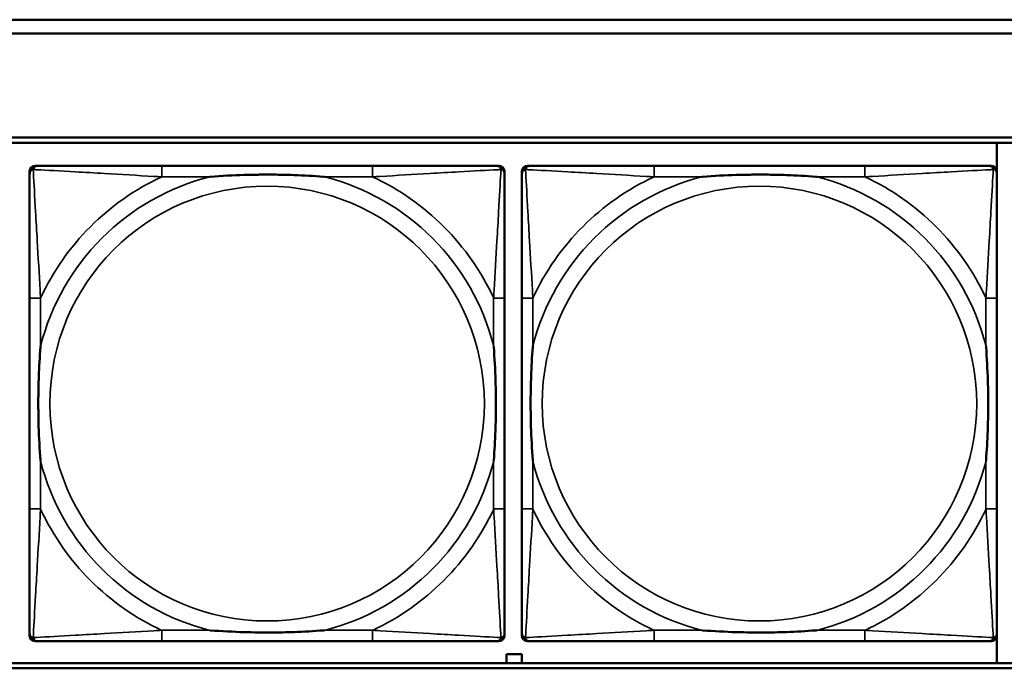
# Model space of a CAD drawing. Header units: inches. Extents: x 0.2 to 58.8, y 1.7 to 68.8.
# Tile 73 of 256: x 26.5 to 28, y 49.4 to 50.4. Entities that reach past the tile are written whole.
import ezdxf

# ---------------------------------------------------------------- set-up
doc = ezdxf.new("R2010")
doc.units = ezdxf.units.IN
doc.header["$MEASUREMENT"] = 0
doc.layers.add('Visible (ANSI)', color=7, linetype='Continuous', lineweight=50)
doc.layers.add('Visible Narrow (ANSI)', color=7, linetype='Continuous', lineweight=35)

msp = doc.modelspace()

# ---------------------------------------------------------------- linework, layer by layer
at = {"layer": 'Visible (ANSI)'}
for p, q in [((22.2594, 50.3563), (30.4315, 50.3563)), ((30.4315, 50.3363), (22.2594, 50.3363)), ((22.2594, 50.1863), (39.3535, 50.1863)), ((22.2594, 50.179), (39.3535, 50.179)), ((27.9543, 50.179), (27.9543, 50.1393)), ((26.5673, 50.1457), (26.5713, 50.1457)), ((27.0539, 50.1457), (26.75, 50.1457)), ((27.2327, 50.1457), (27.2366, 50.1457)), ((27.2773, 50.1457), (27.2813, 50.1457)), ((27.7639, 50.1457), (27.46, 50.1457)), ((27.9427, 50.1457), (27.9466, 50.1457)), ((26.5594, 49.4685), (26.5594, 50.1378)), ((27.2445, 50.1378), (27.2445, 50.1339)), ((27.2694, 49.4685), (27.2694, 50.1378)), ((27.9545, 50.1378), (27.9545, 50.1339)), ((26.5594, 49.9551), (26.5594, 49.6512)), ((27.2445, 49.6512), (27.2445, 49.9551)), ((27.2694, 49.9551), (27.2694, 49.6512)), ((27.9545, 49.6512), (27.9545, 49.9551)), ((27.2366, 49.4606), (26.5673, 49.4606)), ((26.75, 49.4606), (27.0539, 49.4606)), ((27.2445, 49.4724), (27.2445, 49.4685)), ((27.9466, 49.4606), (27.2773, 49.4606)), ((27.46, 49.4606), (27.7639, 49.4606)), ((27.9543, 49.467), (27.9543, 49.429)), ((27.9545, 49.4724), (27.9545, 49.4685)), ((27.2473, 49.429), (27.2473, 49.4418)), ((27.2473, 49.4418), (27.2693, 49.4418)), ((27.2693, 49.4418), (27.2693, 49.429)), ((39.3535, 49.429), (22.2594, 49.429)), ((39.3535, 49.4216), (22.2594, 49.4216))]:
    msp.add_line(p, q, dxfattribs=at)
for centre, radius, start, end in [((26.5713, 50.1339), 0.0118, 90, 180), ((26.5673, 50.1378), 0.00787, 90, 180), ((27.2327, 50.1339), 0.0118, 0, 90), ((27.2366, 50.1378), 0.00787, 0, 90), ((27.2813, 50.1339), 0.0118, 90, 180), ((27.2773, 50.1378), 0.00787, 90, 180), ((27.9427, 50.1339), 0.0118, 0, 90), ((27.9466, 50.1378), 0.00787, 0, 90), ((26.5713, 49.4724), 0.0118, 180, 270), ((26.5673, 49.4685), 0.00787, 180, 270), ((27.2327, 49.4724), 0.0118, 270, 360), ((27.2366, 49.4685), 0.00787, 270, 0), ((27.2813, 49.4724), 0.0118, 180, 270), ((27.2773, 49.4685), 0.00787, 180, 270), ((27.9427, 49.4724), 0.0118, 270, 360), ((27.9466, 49.4685), 0.00787, 270, 0)]:
    msp.add_arc(centre, radius, start, end, dxfattribs=at)
for points, knots in [([(26.75, 50.1457), (26.7464, 50.1457), (26.7428, 50.1457), (26.7392, 50.1457), (26.706, 50.1457), (26.6723, 50.1457), (26.6415, 50.1457), (26.6145, 50.1457), (26.589, 50.1457), (26.5755, 50.1457), (26.5739, 50.1457), (26.5725, 50.1457), (26.5713, 50.1457)], [0, 0, 0, 0, 0.0272471, 0.0272471, 0.0272471, 0.2790553, 0.2790553, 0.2790553, 0.4988354, 0.4988354, 0.4988354, 0.5252205, 0.5252205, 0.5252205, 0.5252205]), ([(27.2327, 50.1457), (27.2178, 50.1457), (27.1762, 50.1457), (27.1355, 50.1457), (27.109, 50.1457), (27.0811, 50.1457), (27.0539, 50.1457)], [-0.5252205, -0.5252205, -0.5252205, -0.5252205, -0.20743, -0.20743, -0.20743, 0, 0, 0, 0]), ([(27.46, 50.1457), (27.4564, 50.1457), (27.4528, 50.1457), (27.4492, 50.1457), (27.416, 50.1457), (27.3823, 50.1457), (27.3515, 50.1457), (27.3245, 50.1457), (27.299, 50.1457), (27.2855, 50.1457), (27.2839, 50.1457), (27.2825, 50.1457), (27.2813, 50.1457)], [0, 0, 0, 0, 0.0272471, 0.0272471, 0.0272471, 0.2790553, 0.2790553, 0.2790553, 0.4988354, 0.4988354, 0.4988354, 0.5252205, 0.5252205, 0.5252205, 0.5252205]), ([(27.9427, 50.1457), (27.9278, 50.1457), (27.8862, 50.1457), (27.8455, 50.1457), (27.819, 50.1457), (27.7911, 50.1457), (27.7639, 50.1457)], [-0.5252205, -0.5252205, -0.5252205, -0.5252205, -0.20743, -0.20743, -0.20743, 0, 0, 0, 0]), ([(26.5594, 50.1339), (26.5594, 50.119), (26.5594, 50.0774), (26.5594, 50.0367), (26.5594, 50.0102), (26.5594, 49.9823), (26.5594, 49.9551)], [-0.5252205, -0.5252205, -0.5252205, -0.5252205, -0.20743, -0.20743, -0.20743, 0, 0, 0, 0]), ([(26.8192, 50.1299), (26.8196, 50.1299), (26.8201, 50.13), (26.8366, 50.1312), (26.8526, 50.1321), (26.8756, 50.1328), (26.8823, 50.1329), (26.8915, 50.133), (26.8939, 50.1331), (26.898, 50.1331), (26.8996, 50.1331), (26.9028, 50.1331), (26.9043, 50.1331), (26.9079, 50.1331), (26.9099, 50.1331), (26.9161, 50.133), (26.9202, 50.1329), (26.9299, 50.1327), (26.9355, 50.1326), (26.9553, 50.1319), (26.9693, 50.1311), (26.9838, 50.13), (26.9843, 50.1299), (26.9847, 50.1299)], [-0.416114, -0.416114, -0.416114, -0.416114, -0.4127691, -0.4127691, -0.2896446, -0.2896446, -0.2388934, -0.2388934, -0.2201881, -0.2201881, -0.2080204, -0.2080204, -0.196499, -0.196499, -0.1809939, -0.1809939, -0.149741, -0.149741, -0.1073162, -0.1073162, 0, 0, 0.0033356, 0.0033356, 0.0033356, 0.0033356]), ([(27.2445, 49.9551), (27.2445, 49.9587), (27.2445, 49.9623), (27.2445, 49.9659), (27.2445, 49.9991), (27.2445, 50.0328), (27.2445, 50.0636), (27.2445, 50.0906), (27.2445, 50.1161), (27.2445, 50.1296), (27.2445, 50.1312), (27.2445, 50.1326), (27.2445, 50.1339)], [0, 0, 0, 0, 0.0272471, 0.0272471, 0.0272471, 0.2790553, 0.2790553, 0.2790553, 0.4988354, 0.4988354, 0.4988354, 0.5252205, 0.5252205, 0.5252205, 0.5252205]), ([(27.2694, 50.1339), (27.2694, 50.119), (27.2694, 50.0774), (27.2694, 50.0367), (27.2694, 50.0102), (27.2694, 49.9823), (27.2694, 49.9551)], [-0.5252205, -0.5252205, -0.5252205, -0.5252205, -0.20743, -0.20743, -0.20743, 0, 0, 0, 0]), ([(27.5292, 50.1299), (27.5296, 50.1299), (27.5301, 50.13), (27.5466, 50.1312), (27.5626, 50.1321), (27.5856, 50.1328), (27.5923, 50.1329), (27.6015, 50.133), (27.6039, 50.1331), (27.608, 50.1331), (27.6096, 50.1331), (27.6128, 50.1331), (27.6143, 50.1331), (27.6179, 50.1331), (27.6199, 50.1331), (27.6261, 50.133), (27.6302, 50.1329), (27.6399, 50.1327), (27.6455, 50.1326), (27.6653, 50.1319), (27.6793, 50.1311), (27.6938, 50.13), (27.6943, 50.1299), (27.6947, 50.1299)], [-0.416114, -0.416114, -0.416114, -0.416114, -0.4127691, -0.4127691, -0.2896446, -0.2896446, -0.2388934, -0.2388934, -0.2201881, -0.2201881, -0.2080204, -0.2080204, -0.196499, -0.196499, -0.1809939, -0.1809939, -0.149741, -0.149741, -0.1073162, -0.1073162, 0, 0, 0.0033356, 0.0033356, 0.0033356, 0.0033356]), ([(27.9545, 49.9551), (27.9545, 49.9587), (27.9545, 49.9623), (27.9545, 49.9659), (27.9545, 49.9991), (27.9545, 50.0328), (27.9545, 50.0636), (27.9545, 50.0906), (27.9545, 50.1161), (27.9545, 50.1296), (27.9545, 50.1312), (27.9545, 50.1326), (27.9545, 50.1339)], [0, 0, 0, 0, 0.0272471, 0.0272471, 0.0272471, 0.2790553, 0.2790553, 0.2790553, 0.4988354, 0.4988354, 0.4988354, 0.5252205, 0.5252205, 0.5252205, 0.5252205]), ([(26.5752, 49.7204), (26.5752, 49.7208), (26.5751, 49.7213), (26.5739, 49.7378), (26.573, 49.7538), (26.5723, 49.7768), (26.5722, 49.7835), (26.5721, 49.7927), (26.572, 49.7951), (26.572, 49.7992), (26.572, 49.8008), (26.572, 49.804), (26.572, 49.8055), (26.572, 49.8091), (26.572, 49.8111), (26.5721, 49.8173), (26.5722, 49.8214), (26.5724, 49.8311), (26.5725, 49.8367), (26.5732, 49.8565), (26.574, 49.8705), (26.5751, 49.885), (26.5752, 49.8855), (26.5752, 49.8859)], [-0.416114, -0.416114, -0.416114, -0.416114, -0.4127691, -0.4127691, -0.2896446, -0.2896446, -0.2388934, -0.2388934, -0.2201881, -0.2201881, -0.2080204, -0.2080204, -0.196499, -0.196499, -0.1809939, -0.1809939, -0.149741, -0.149741, -0.1073162, -0.1073162, 0, 0, 0.0033356, 0.0033356, 0.0033356, 0.0033356]), ([(27.2287, 49.8859), (27.2288, 49.8855), (27.2288, 49.885), (27.23, 49.8685), (27.2309, 49.8525), (27.2316, 49.8295), (27.2317, 49.8228), (27.2319, 49.8136), (27.2319, 49.8112), (27.2319, 49.8071), (27.2319, 49.8055), (27.2319, 49.8023), (27.2319, 49.8008), (27.2319, 49.7972), (27.2319, 49.7952), (27.2318, 49.789), (27.2318, 49.7849), (27.2316, 49.7752), (27.2314, 49.7696), (27.2307, 49.7498), (27.2299, 49.7358), (27.2288, 49.7213), (27.2288, 49.7208), (27.2287, 49.7204)], [-0.416114, -0.416114, -0.416114, -0.416114, -0.4127691, -0.4127691, -0.2896446, -0.2896446, -0.2388934, -0.2388934, -0.2201881, -0.2201881, -0.2080204, -0.2080204, -0.196499, -0.196499, -0.1809939, -0.1809939, -0.149741, -0.149741, -0.1073162, -0.1073162, 0, 0, 0.0033356, 0.0033356, 0.0033356, 0.0033356]), ([(27.2852, 49.7204), (27.2852, 49.7208), (27.2851, 49.7213), (27.2839, 49.7378), (27.283, 49.7538), (27.2823, 49.7768), (27.2822, 49.7835), (27.2821, 49.7927), (27.282, 49.7951), (27.282, 49.7992), (27.282, 49.8008), (27.282, 49.804), (27.282, 49.8055), (27.282, 49.8091), (27.282, 49.8111), (27.2821, 49.8173), (27.2822, 49.8214), (27.2824, 49.8311), (27.2825, 49.8367), (27.2832, 49.8565), (27.284, 49.8705), (27.2851, 49.885), (27.2852, 49.8855), (27.2852, 49.8859)], [-0.416114, -0.416114, -0.416114, -0.416114, -0.4127691, -0.4127691, -0.2896446, -0.2896446, -0.2388934, -0.2388934, -0.2201881, -0.2201881, -0.2080204, -0.2080204, -0.196499, -0.196499, -0.1809939, -0.1809939, -0.149741, -0.149741, -0.1073162, -0.1073162, 0, 0, 0.0033356, 0.0033356, 0.0033356, 0.0033356]), ([(27.9387, 49.8859), (27.9388, 49.8855), (27.9388, 49.885), (27.94, 49.8685), (27.9409, 49.8525), (27.9416, 49.8295), (27.9417, 49.8228), (27.9419, 49.8136), (27.9419, 49.8112), (27.9419, 49.8071), (27.9419, 49.8055), (27.9419, 49.8023), (27.9419, 49.8008), (27.9419, 49.7972), (27.9419, 49.7952), (27.9418, 49.789), (27.9418, 49.7849), (27.9416, 49.7752), (27.9414, 49.7696), (27.9407, 49.7498), (27.9399, 49.7358), (27.9388, 49.7213), (27.9388, 49.7208), (27.9387, 49.7204)], [-0.416114, -0.416114, -0.416114, -0.416114, -0.4127691, -0.4127691, -0.2896446, -0.2896446, -0.2388934, -0.2388934, -0.2201881, -0.2201881, -0.2080204, -0.2080204, -0.196499, -0.196499, -0.1809939, -0.1809939, -0.149741, -0.149741, -0.1073162, -0.1073162, 0, 0, 0.0033356, 0.0033356, 0.0033356, 0.0033356]), ([(26.5594, 49.6512), (26.5594, 49.624), (26.5594, 49.5961), (26.5594, 49.5696), (26.5594, 49.5289), (26.5594, 49.4873), (26.5594, 49.4724)], [3.9382945, 3.9382945, 3.9382945, 3.9382945, 4.1457245, 4.1457245, 4.1457245, 4.463515, 4.463515, 4.463515, 4.463515]), ([(27.2445, 49.4724), (27.2445, 49.4873), (27.2445, 49.5289), (27.2445, 49.5696), (27.2445, 49.5961), (27.2445, 49.624), (27.2445, 49.6512)], [-0.5252205, -0.5252205, -0.5252205, -0.5252205, -0.20743, -0.20743, -0.20743, 0, 0, 0, 0]), ([(27.2694, 49.6512), (27.2694, 49.624), (27.2694, 49.5961), (27.2694, 49.5696), (27.2694, 49.5289), (27.2694, 49.4873), (27.2694, 49.4724)], [3.9382945, 3.9382945, 3.9382945, 3.9382945, 4.1457245, 4.1457245, 4.1457245, 4.463515, 4.463515, 4.463515, 4.463515]), ([(27.9545, 49.4724), (27.9545, 49.4873), (27.9545, 49.5289), (27.9545, 49.5696), (27.9545, 49.5961), (27.9545, 49.624), (27.9545, 49.6512)], [-0.5252205, -0.5252205, -0.5252205, -0.5252205, -0.20743, -0.20743, -0.20743, 0, 0, 0, 0]), ([(26.9847, 49.4764), (26.9843, 49.4763), (26.9838, 49.4763), (26.9693, 49.4752), (26.9553, 49.4744), (26.9355, 49.4737), (26.9299, 49.4736), (26.9202, 49.4733), (26.9161, 49.4733), (26.9099, 49.4732), (26.9079, 49.4732), (26.9043, 49.4732), (26.9028, 49.4732), (26.8996, 49.4732), (26.898, 49.4732), (26.8939, 49.4732), (26.8915, 49.4733), (26.8823, 49.4734), (26.8756, 49.4735), (26.8526, 49.4742), (26.8366, 49.4751), (26.8201, 49.4763), (26.8196, 49.4763), (26.8192, 49.4764)], [-0.4149464, -0.4149464, -0.4149464, -0.4149464, -0.41162, -0.41162, -0.3046026, -0.3046026, -0.2622958, -0.2622958, -0.23113, -0.23113, -0.215668, -0.215668, -0.2041787, -0.2041787, -0.1920448, -0.1920448, -0.1733916, -0.1733916, -0.1227817, -0.1227817, 0, 0, 0.0033356, 0.0033356, 0.0033356, 0.0033356]), ([(27.6947, 49.4764), (27.6943, 49.4763), (27.6938, 49.4763), (27.6793, 49.4752), (27.6653, 49.4744), (27.6455, 49.4737), (27.6399, 49.4736), (27.6302, 49.4733), (27.6261, 49.4733), (27.6199, 49.4732), (27.6179, 49.4732), (27.6143, 49.4732), (27.6128, 49.4732), (27.6096, 49.4732), (27.608, 49.4732), (27.6039, 49.4732), (27.6015, 49.4733), (27.5923, 49.4734), (27.5856, 49.4735), (27.5626, 49.4742), (27.5466, 49.4751), (27.5301, 49.4763), (27.5296, 49.4763), (27.5292, 49.4764)], [-0.4149464, -0.4149464, -0.4149464, -0.4149464, -0.41162, -0.41162, -0.3046026, -0.3046026, -0.2622958, -0.2622958, -0.23113, -0.23113, -0.215668, -0.215668, -0.2041787, -0.2041787, -0.1920448, -0.1920448, -0.1733916, -0.1733916, -0.1227817, -0.1227817, 0, 0, 0.0033356, 0.0033356, 0.0033356, 0.0033356]), ([(26.5713, 49.4606), (26.5861, 49.4606), (26.6277, 49.4606), (26.6684, 49.4606), (26.6949, 49.4606), (26.7228, 49.4606), (26.75, 49.4606)], [-0.5252205, -0.5252205, -0.5252205, -0.5252205, -0.20743, -0.20743, -0.20743, 0, 0, 0, 0]), ([(27.0539, 49.4606), (27.0811, 49.4606), (27.109, 49.4606), (27.1355, 49.4606), (27.1762, 49.4606), (27.2178, 49.4606), (27.2327, 49.4606)], [3.9382945, 3.9382945, 3.9382945, 3.9382945, 4.1457245, 4.1457245, 4.1457245, 4.463515, 4.463515, 4.463515, 4.463515]), ([(27.2813, 49.4606), (27.2961, 49.4606), (27.3377, 49.4606), (27.3784, 49.4606), (27.4049, 49.4606), (27.4328, 49.4606), (27.46, 49.4606)], [-0.5252205, -0.5252205, -0.5252205, -0.5252205, -0.20743, -0.20743, -0.20743, 0, 0, 0, 0]), ([(27.7639, 49.4606), (27.7911, 49.4606), (27.819, 49.4606), (27.8455, 49.4606), (27.8862, 49.4606), (27.9278, 49.4606), (27.9427, 49.4606)], [3.9382945, 3.9382945, 3.9382945, 3.9382945, 4.1457245, 4.1457245, 4.1457245, 4.463515, 4.463515, 4.463515, 4.463515])]:
    msp.add_open_spline(points, degree=3, knots=knots, dxfattribs=at)
at = {"layer": 'Visible Narrow (ANSI)'}
for p, q in [((26.75, 50.1457), (26.75, 50.1299)), ((27.0539, 50.1457), (27.0539, 50.1299)), ((27.46, 50.1457), (27.46, 50.1299)), ((27.7639, 50.1457), (27.7639, 50.1299)), ((26.75, 50.1299), (26.8192, 50.1299)), ((26.9847, 50.1299), (27.0539, 50.1299)), ((27.46, 50.1299), (27.5292, 50.1299)), ((27.6947, 50.1299), (27.7639, 50.1299)), ((26.5752, 49.9551), (26.5594, 49.9551)), ((26.5752, 49.8859), (26.5752, 49.9551)), ((27.2445, 49.9551), (27.2287, 49.9551)), ((27.2287, 49.9551), (27.2287, 49.8859)), ((27.2852, 49.9551), (27.2694, 49.9551)), ((27.2852, 49.8859), (27.2852, 49.9551)), ((27.9545, 49.9551), (27.9387, 49.9551)), ((27.9387, 49.9551), (27.9387, 49.8859)), ((26.5752, 49.6512), (26.5752, 49.7204)), ((27.2287, 49.7204), (27.2287, 49.6512)), ((27.2852, 49.6512), (27.2852, 49.7204)), ((27.9387, 49.7204), (27.9387, 49.6512)), ((26.5752, 49.6512), (26.5594, 49.6512)), ((27.2445, 49.6512), (27.2287, 49.6512)), ((27.2852, 49.6512), (27.2694, 49.6512)), ((27.9545, 49.6512), (27.9387, 49.6512)), ((26.75, 49.4764), (26.75, 49.4606)), ((26.8192, 49.4764), (26.75, 49.4764)), ((27.0539, 49.4764), (26.9847, 49.4764)), ((27.0539, 49.4764), (27.0539, 49.4606)), ((27.46, 49.4764), (27.46, 49.4606)), ((27.5292, 49.4764), (27.46, 49.4764)), ((27.7639, 49.4764), (27.6947, 49.4764)), ((27.7639, 49.4764), (27.7639, 49.4606))]:
    msp.add_line(p, q, dxfattribs=at)
for centre in [(26.902, 49.8031), (27.612, 49.8031)]:
    msp.add_circle(centre, 0.3133, dxfattribs=at)
for centre, radius, start, end in [((26.902, 49.8031), 0.3371, 104.2103, 165.7897), ((26.902, 49.8031), 0.3604, 114.9407, 155.0593), ((26.902, 49.8031), 0.3371, 14.2103, 75.7897), ((26.902, 49.8031), 0.3604, 24.9407, 65.0593), ((27.612, 49.8031), 0.3371, 104.2103, 165.7897), ((27.612, 49.8031), 0.3604, 114.9407, 155.0593), ((27.612, 49.8031), 0.3371, 14.2103, 75.7897), ((27.612, 49.8031), 0.3604, 24.9407, 65.0593), ((26.902, 49.8031), 0.3371, 194.2103, 255.7897), ((26.902, 49.8031), 0.3371, 284.2103, 345.7897), ((27.612, 49.8031), 0.3371, 194.2103, 255.7897), ((27.612, 49.8031), 0.3371, 284.2103, 345.7897), ((26.902, 49.8031), 0.3604, 204.9407, 245.0593), ((26.902, 49.8031), 0.3604, 294.9407, 335.0593), ((27.612, 49.8031), 0.3604, 204.9407, 245.0593), ((27.612, 49.8031), 0.3604, 294.9407, 335.0593)]:
    msp.add_arc(centre, radius, start, end, dxfattribs=at)
for points, knots in [([(26.5647, 50.1404), (26.5649, 50.141), (26.5651, 50.1415), (26.5656, 50.1426), (26.566, 50.143), (26.5666, 50.1438), (26.5668, 50.144), (26.5672, 50.1443), (26.5674, 50.1444), (26.5678, 50.1447), (26.568, 50.1449), (26.5687, 50.1452), (26.5691, 50.1453), (26.5701, 50.1456), (26.5706, 50.1457), (26.5713, 50.1457)], [-0.00012419, -0.00012419, -0.00012419, -0.00012419, 0.00449537, 0.00449537, 0.00977487, 0.00977487, 0.01307456, 0.01307456, 0.0147244, 0.0147244, 0.01736415, 0.01736415, 0.02158775, 0.02158775, 0.02627331, 0.02627331, 0.02627331, 0.02627331]), ([(27.2327, 50.1457), (27.2333, 50.1457), (27.2338, 50.1456), (27.2348, 50.1453), (27.2353, 50.1452), (27.2359, 50.1449), (27.2361, 50.1447), (27.2365, 50.1444), (27.2367, 50.1443), (27.2371, 50.144), (27.2373, 50.1438), (27.2379, 50.143), (27.2383, 50.1426), (27.2388, 50.1415), (27.239, 50.141), (27.2392, 50.1404)], [-0.02627331, -0.02627331, -0.02627331, -0.02627331, -0.02158775, -0.02158775, -0.01736415, -0.01736415, -0.0147244, -0.0147244, -0.01307456, -0.01307456, -0.00977487, -0.00977487, -0.00449537, -0.00449537, 0.00012419, 0.00012419, 0.00012419, 0.00012419]), ([(27.2747, 50.1404), (27.2749, 50.141), (27.2751, 50.1415), (27.2756, 50.1426), (27.276, 50.143), (27.2766, 50.1438), (27.2768, 50.144), (27.2772, 50.1443), (27.2774, 50.1444), (27.2778, 50.1447), (27.278, 50.1449), (27.2787, 50.1452), (27.2791, 50.1453), (27.2801, 50.1456), (27.2806, 50.1457), (27.2813, 50.1457)], [-0.00012419, -0.00012419, -0.00012419, -0.00012419, 0.00449537, 0.00449537, 0.00977487, 0.00977487, 0.01307456, 0.01307456, 0.0147244, 0.0147244, 0.01736415, 0.01736415, 0.02158775, 0.02158775, 0.02627331, 0.02627331, 0.02627331, 0.02627331]), ([(27.9427, 50.1457), (27.9433, 50.1457), (27.9438, 50.1456), (27.9448, 50.1453), (27.9453, 50.1452), (27.9459, 50.1449), (27.9461, 50.1447), (27.9465, 50.1444), (27.9467, 50.1443), (27.9471, 50.144), (27.9473, 50.1438), (27.9479, 50.143), (27.9483, 50.1426), (27.9488, 50.1415), (27.949, 50.141), (27.9492, 50.1404)], [-0.02627331, -0.02627331, -0.02627331, -0.02627331, -0.02158775, -0.02158775, -0.01736415, -0.01736415, -0.0147244, -0.0147244, -0.01307456, -0.01307456, -0.00977487, -0.00977487, -0.00449537, -0.00449537, 0.00012419, 0.00012419, 0.00012419, 0.00012419]), ([(26.5594, 50.1339), (26.5594, 50.1345), (26.5595, 50.135), (26.5598, 50.136), (26.5599, 50.1364), (26.5602, 50.1371), (26.5604, 50.1373), (26.5607, 50.1377), (26.5608, 50.1379), (26.5611, 50.1383), (26.5613, 50.1385), (26.5621, 50.1391), (26.5626, 50.1395), (26.5636, 50.14), (26.5641, 50.1402), (26.5647, 50.1404)], [-0.02627331, -0.02627331, -0.02627331, -0.02627331, -0.02158775, -0.02158775, -0.01736415, -0.01736415, -0.0147244, -0.0147244, -0.01307456, -0.01307456, -0.00977487, -0.00977487, -0.00449537, -0.00449537, 0.00012419, 0.00012419, 0.00012419, 0.00012419]), ([(26.5752, 49.9551), (26.575, 49.9589), (26.5748, 49.9626), (26.5733, 49.99), (26.5718, 50.0142), (26.5696, 50.052), (26.5688, 50.0661), (26.5668, 50.1013), (26.5657, 50.1214), (26.5649, 50.1369), (26.5648, 50.1387), (26.5647, 50.1404)], [0, 0, 0, 0, 0.0278591, 0.0278591, 0.201273, 0.201273, 0.3066357, 0.3066357, 0.475216, 0.475216, 0.5007189, 0.5007189, 0.5007189, 0.5007189]), ([(26.5647, 50.1404), (26.5664, 50.1403), (26.5683, 50.1402), (26.5837, 50.1394), (26.6038, 50.1383), (26.639, 50.1363), (26.6531, 50.1355), (26.6909, 50.1333), (26.7151, 50.1318), (26.7425, 50.1303), (26.7462, 50.1301), (26.75, 50.1299)], [-0.5007189, -0.5007189, -0.5007189, -0.5007189, -0.475216, -0.475216, -0.3066357, -0.3066357, -0.201273, -0.201273, -0.0278591, -0.0278591, 0, 0, 0, 0]), ([(27.0539, 50.1299), (27.0577, 50.1301), (27.0614, 50.1303), (27.0888, 50.1318), (27.113, 50.1333), (27.1508, 50.1355), (27.1649, 50.1363), (27.2001, 50.1383), (27.2202, 50.1394), (27.2357, 50.1402), (27.2375, 50.1403), (27.2392, 50.1404)], [0, 0, 0, 0, 0.0278591, 0.0278591, 0.201273, 0.201273, 0.3066357, 0.3066357, 0.475216, 0.475216, 0.5007189, 0.5007189, 0.5007189, 0.5007189]), ([(27.2392, 50.1404), (27.2391, 50.1387), (27.239, 50.1369), (27.2382, 50.1214), (27.2371, 50.1013), (27.2351, 50.0661), (27.2343, 50.052), (27.2321, 50.0142), (27.2307, 49.99), (27.2291, 49.9626), (27.2289, 49.9589), (27.2287, 49.9551)], [-0.5007189, -0.5007189, -0.5007189, -0.5007189, -0.475216, -0.475216, -0.3066357, -0.3066357, -0.201273, -0.201273, -0.0278591, -0.0278591, 0, 0, 0, 0]), ([(27.2392, 50.1404), (27.2398, 50.1402), (27.2403, 50.14), (27.2414, 50.1395), (27.2419, 50.1391), (27.2426, 50.1385), (27.2428, 50.1383), (27.2431, 50.1379), (27.2433, 50.1377), (27.2435, 50.1373), (27.2437, 50.1371), (27.244, 50.1364), (27.2442, 50.136), (27.2444, 50.135), (27.2445, 50.1345), (27.2445, 50.1339)], [-0.00012419, -0.00012419, -0.00012419, -0.00012419, 0.00449537, 0.00449537, 0.00977487, 0.00977487, 0.01307456, 0.01307456, 0.0147244, 0.0147244, 0.01736415, 0.01736415, 0.02158775, 0.02158775, 0.02627331, 0.02627331, 0.02627331, 0.02627331]), ([(27.2694, 50.1339), (27.2694, 50.1345), (27.2695, 50.135), (27.2698, 50.136), (27.2699, 50.1364), (27.2702, 50.1371), (27.2704, 50.1373), (27.2707, 50.1377), (27.2708, 50.1379), (27.2711, 50.1383), (27.2713, 50.1385), (27.2721, 50.1391), (27.2726, 50.1395), (27.2736, 50.14), (27.2741, 50.1402), (27.2747, 50.1404)], [-0.02627331, -0.02627331, -0.02627331, -0.02627331, -0.02158775, -0.02158775, -0.01736415, -0.01736415, -0.0147244, -0.0147244, -0.01307456, -0.01307456, -0.00977487, -0.00977487, -0.00449537, -0.00449537, 0.00012419, 0.00012419, 0.00012419, 0.00012419]), ([(27.2852, 49.9551), (27.285, 49.9589), (27.2848, 49.9626), (27.2833, 49.99), (27.2818, 50.0142), (27.2796, 50.052), (27.2788, 50.0661), (27.2768, 50.1013), (27.2757, 50.1214), (27.2749, 50.1369), (27.2748, 50.1387), (27.2747, 50.1404)], [0, 0, 0, 0, 0.0278591, 0.0278591, 0.201273, 0.201273, 0.3066357, 0.3066357, 0.475216, 0.475216, 0.5007189, 0.5007189, 0.5007189, 0.5007189]), ([(27.2747, 50.1404), (27.2764, 50.1403), (27.2783, 50.1402), (27.2937, 50.1394), (27.3138, 50.1383), (27.349, 50.1363), (27.3631, 50.1355), (27.4009, 50.1333), (27.4251, 50.1318), (27.4525, 50.1303), (27.4562, 50.1301), (27.46, 50.1299)], [-0.5007189, -0.5007189, -0.5007189, -0.5007189, -0.475216, -0.475216, -0.3066357, -0.3066357, -0.201273, -0.201273, -0.0278591, -0.0278591, 0, 0, 0, 0]), ([(27.7639, 50.1299), (27.7677, 50.1301), (27.7714, 50.1303), (27.7988, 50.1318), (27.823, 50.1333), (27.8608, 50.1355), (27.8749, 50.1363), (27.9101, 50.1383), (27.9302, 50.1394), (27.9457, 50.1402), (27.9475, 50.1403), (27.9492, 50.1404)], [0, 0, 0, 0, 0.0278591, 0.0278591, 0.201273, 0.201273, 0.3066357, 0.3066357, 0.475216, 0.475216, 0.5007189, 0.5007189, 0.5007189, 0.5007189]), ([(27.9492, 50.1404), (27.9491, 50.1387), (27.949, 50.1369), (27.9482, 50.1214), (27.9471, 50.1013), (27.9451, 50.0661), (27.9443, 50.052), (27.9421, 50.0142), (27.9407, 49.99), (27.9391, 49.9626), (27.9389, 49.9589), (27.9387, 49.9551)], [-0.5007189, -0.5007189, -0.5007189, -0.5007189, -0.475216, -0.475216, -0.3066357, -0.3066357, -0.201273, -0.201273, -0.0278591, -0.0278591, 0, 0, 0, 0]), ([(27.9492, 50.1404), (27.9498, 50.1402), (27.9503, 50.14), (27.9514, 50.1395), (27.9519, 50.1391), (27.9526, 50.1385), (27.9528, 50.1383), (27.9531, 50.1379), (27.9533, 50.1377), (27.9535, 50.1373), (27.9537, 50.1371), (27.954, 50.1364), (27.9542, 50.136), (27.9544, 50.135), (27.9545, 50.1345), (27.9545, 50.1339)], [-0.00012419, -0.00012419, -0.00012419, -0.00012419, 0.00449537, 0.00449537, 0.00977487, 0.00977487, 0.01307456, 0.01307456, 0.0147244, 0.0147244, 0.01736415, 0.01736415, 0.02158775, 0.02158775, 0.02627331, 0.02627331, 0.02627331, 0.02627331]), ([(26.5647, 49.4659), (26.5648, 49.4676), (26.5649, 49.4694), (26.5657, 49.4849), (26.5668, 49.505), (26.5688, 49.5402), (26.5696, 49.5543), (26.5718, 49.5921), (26.5733, 49.6163), (26.5748, 49.6437), (26.575, 49.6474), (26.5752, 49.6512)], [-4.4390134, -4.4390134, -4.4390134, -4.4390134, -4.4135105, -4.4135105, -4.2449302, -4.2449302, -4.1395675, -4.1395675, -3.9661536, -3.9661536, -3.9382945, -3.9382945, -3.9382945, -3.9382945]), ([(27.2287, 49.6512), (27.2289, 49.6474), (27.2291, 49.6437), (27.2307, 49.6163), (27.2321, 49.5921), (27.2343, 49.5543), (27.2351, 49.5402), (27.2371, 49.505), (27.2382, 49.4849), (27.239, 49.4694), (27.2391, 49.4676), (27.2392, 49.4659)], [0, 0, 0, 0, 0.0278591, 0.0278591, 0.201273, 0.201273, 0.3066357, 0.3066357, 0.475216, 0.475216, 0.5007189, 0.5007189, 0.5007189, 0.5007189]), ([(27.2747, 49.4659), (27.2748, 49.4676), (27.2749, 49.4694), (27.2757, 49.4849), (27.2768, 49.505), (27.2788, 49.5402), (27.2796, 49.5543), (27.2818, 49.5921), (27.2833, 49.6163), (27.2848, 49.6437), (27.285, 49.6474), (27.2852, 49.6512)], [-4.4390134, -4.4390134, -4.4390134, -4.4390134, -4.4135105, -4.4135105, -4.2449302, -4.2449302, -4.1395675, -4.1395675, -3.9661536, -3.9661536, -3.9382945, -3.9382945, -3.9382945, -3.9382945]), ([(27.9387, 49.6512), (27.9389, 49.6474), (27.9391, 49.6437), (27.9407, 49.6163), (27.9421, 49.5921), (27.9443, 49.5543), (27.9451, 49.5402), (27.9471, 49.505), (27.9482, 49.4849), (27.949, 49.4694), (27.9491, 49.4676), (27.9492, 49.4659)], [0, 0, 0, 0, 0.0278591, 0.0278591, 0.201273, 0.201273, 0.3066357, 0.3066357, 0.475216, 0.475216, 0.5007189, 0.5007189, 0.5007189, 0.5007189]), ([(26.75, 49.4764), (26.7462, 49.4762), (26.7425, 49.476), (26.7151, 49.4744), (26.6909, 49.473), (26.6531, 49.4708), (26.639, 49.47), (26.6038, 49.468), (26.5837, 49.4669), (26.5683, 49.4661), (26.5664, 49.466), (26.5647, 49.4659)], [0, 0, 0, 0, 0.0278591, 0.0278591, 0.201273, 0.201273, 0.3066357, 0.3066357, 0.475216, 0.475216, 0.5007189, 0.5007189, 0.5007189, 0.5007189]), ([(27.2392, 49.4659), (27.2375, 49.466), (27.2357, 49.4661), (27.2202, 49.4669), (27.2001, 49.468), (27.1649, 49.47), (27.1508, 49.4708), (27.113, 49.473), (27.0888, 49.4744), (27.0614, 49.476), (27.0577, 49.4762), (27.0539, 49.4764)], [-4.4390134, -4.4390134, -4.4390134, -4.4390134, -4.4135105, -4.4135105, -4.2449302, -4.2449302, -4.1395675, -4.1395675, -3.9661536, -3.9661536, -3.9382945, -3.9382945, -3.9382945, -3.9382945]), ([(27.46, 49.4764), (27.4562, 49.4762), (27.4525, 49.476), (27.4251, 49.4744), (27.4009, 49.473), (27.3631, 49.4708), (27.349, 49.47), (27.3138, 49.468), (27.2937, 49.4669), (27.2783, 49.4661), (27.2764, 49.466), (27.2747, 49.4659)], [0, 0, 0, 0, 0.0278591, 0.0278591, 0.201273, 0.201273, 0.3066357, 0.3066357, 0.475216, 0.475216, 0.5007189, 0.5007189, 0.5007189, 0.5007189]), ([(27.9492, 49.4659), (27.9475, 49.466), (27.9457, 49.4661), (27.9302, 49.4669), (27.9101, 49.468), (27.8749, 49.47), (27.8608, 49.4708), (27.823, 49.473), (27.7988, 49.4744), (27.7714, 49.476), (27.7677, 49.4762), (27.7639, 49.4764)], [-4.4390134, -4.4390134, -4.4390134, -4.4390134, -4.4135105, -4.4135105, -4.2449302, -4.2449302, -4.1395675, -4.1395675, -3.9661536, -3.9661536, -3.9382945, -3.9382945, -3.9382945, -3.9382945]), ([(26.5647, 49.4659), (26.5641, 49.4661), (26.5636, 49.4663), (26.5626, 49.4668), (26.5621, 49.4672), (26.5613, 49.4678), (26.5611, 49.468), (26.5608, 49.4684), (26.5607, 49.4686), (26.5604, 49.469), (26.5602, 49.4692), (26.5599, 49.4699), (26.5598, 49.4703), (26.5595, 49.4713), (26.5594, 49.4718), (26.5594, 49.4724)], [-0.00012419, -0.00012419, -0.00012419, -0.00012419, 0.00449537, 0.00449537, 0.00977487, 0.00977487, 0.01307456, 0.01307456, 0.0147244, 0.0147244, 0.01736415, 0.01736415, 0.02158775, 0.02158775, 0.02627331, 0.02627331, 0.02627331, 0.02627331]), ([(26.5713, 49.4606), (26.5706, 49.4606), (26.5701, 49.4607), (26.5691, 49.4609), (26.5687, 49.4611), (26.568, 49.4614), (26.5678, 49.4616), (26.5674, 49.4618), (26.5672, 49.462), (26.5668, 49.4623), (26.5666, 49.4625), (26.566, 49.4632), (26.5656, 49.4637), (26.5651, 49.4648), (26.5649, 49.4653), (26.5647, 49.4659)], [-0.02627331, -0.02627331, -0.02627331, -0.02627331, -0.02158775, -0.02158775, -0.01736415, -0.01736415, -0.0147244, -0.0147244, -0.01307456, -0.01307456, -0.00977487, -0.00977487, -0.00449537, -0.00449537, 0.00012419, 0.00012419, 0.00012419, 0.00012419]), ([(27.2392, 49.4659), (27.239, 49.4653), (27.2388, 49.4648), (27.2383, 49.4637), (27.2379, 49.4632), (27.2373, 49.4625), (27.2371, 49.4623), (27.2367, 49.462), (27.2365, 49.4618), (27.2361, 49.4616), (27.2359, 49.4614), (27.2353, 49.4611), (27.2348, 49.4609), (27.2338, 49.4607), (27.2333, 49.4606), (27.2327, 49.4606)], [-0.00012419, -0.00012419, -0.00012419, -0.00012419, 0.00449537, 0.00449537, 0.00977487, 0.00977487, 0.01307456, 0.01307456, 0.0147244, 0.0147244, 0.01736415, 0.01736415, 0.02158775, 0.02158775, 0.02627331, 0.02627331, 0.02627331, 0.02627331]), ([(27.2445, 49.4724), (27.2445, 49.4718), (27.2444, 49.4713), (27.2442, 49.4703), (27.244, 49.4699), (27.2437, 49.4692), (27.2435, 49.469), (27.2433, 49.4686), (27.2431, 49.4684), (27.2428, 49.468), (27.2426, 49.4678), (27.2419, 49.4672), (27.2414, 49.4668), (27.2403, 49.4663), (27.2398, 49.4661), (27.2392, 49.4659)], [-0.02627331, -0.02627331, -0.02627331, -0.02627331, -0.02158775, -0.02158775, -0.01736415, -0.01736415, -0.0147244, -0.0147244, -0.01307456, -0.01307456, -0.00977487, -0.00977487, -0.00449537, -0.00449537, 0.00012419, 0.00012419, 0.00012419, 0.00012419]), ([(27.2747, 49.4659), (27.2741, 49.4661), (27.2736, 49.4663), (27.2726, 49.4668), (27.2721, 49.4672), (27.2713, 49.4678), (27.2711, 49.468), (27.2708, 49.4684), (27.2707, 49.4686), (27.2704, 49.469), (27.2702, 49.4692), (27.2699, 49.4699), (27.2698, 49.4703), (27.2695, 49.4713), (27.2694, 49.4718), (27.2694, 49.4724)], [-0.00012419, -0.00012419, -0.00012419, -0.00012419, 0.00449537, 0.00449537, 0.00977487, 0.00977487, 0.01307456, 0.01307456, 0.0147244, 0.0147244, 0.01736415, 0.01736415, 0.02158775, 0.02158775, 0.02627331, 0.02627331, 0.02627331, 0.02627331]), ([(27.2813, 49.4606), (27.2806, 49.4606), (27.2801, 49.4607), (27.2791, 49.4609), (27.2787, 49.4611), (27.278, 49.4614), (27.2778, 49.4616), (27.2774, 49.4618), (27.2772, 49.462), (27.2768, 49.4623), (27.2766, 49.4625), (27.276, 49.4632), (27.2756, 49.4637), (27.2751, 49.4648), (27.2749, 49.4653), (27.2747, 49.4659)], [-0.02627331, -0.02627331, -0.02627331, -0.02627331, -0.02158775, -0.02158775, -0.01736415, -0.01736415, -0.0147244, -0.0147244, -0.01307456, -0.01307456, -0.00977487, -0.00977487, -0.00449537, -0.00449537, 0.00012419, 0.00012419, 0.00012419, 0.00012419]), ([(27.9492, 49.4659), (27.949, 49.4653), (27.9488, 49.4648), (27.9483, 49.4637), (27.9479, 49.4632), (27.9473, 49.4625), (27.9471, 49.4623), (27.9467, 49.462), (27.9465, 49.4618), (27.9461, 49.4616), (27.9459, 49.4614), (27.9453, 49.4611), (27.9448, 49.4609), (27.9438, 49.4607), (27.9433, 49.4606), (27.9427, 49.4606)], [-0.00012419, -0.00012419, -0.00012419, -0.00012419, 0.00449537, 0.00449537, 0.00977487, 0.00977487, 0.01307456, 0.01307456, 0.0147244, 0.0147244, 0.01736415, 0.01736415, 0.02158775, 0.02158775, 0.02627331, 0.02627331, 0.02627331, 0.02627331]), ([(27.9545, 49.4724), (27.9545, 49.4718), (27.9544, 49.4713), (27.9542, 49.4703), (27.954, 49.4699), (27.9537, 49.4692), (27.9535, 49.469), (27.9533, 49.4686), (27.9531, 49.4684), (27.9528, 49.468), (27.9526, 49.4678), (27.9519, 49.4672), (27.9514, 49.4668), (27.9503, 49.4663), (27.9498, 49.4661), (27.9492, 49.4659)], [-0.02627331, -0.02627331, -0.02627331, -0.02627331, -0.02158775, -0.02158775, -0.01736415, -0.01736415, -0.0147244, -0.0147244, -0.01307456, -0.01307456, -0.00977487, -0.00977487, -0.00449537, -0.00449537, 0.00012419, 0.00012419, 0.00012419, 0.00012419])]:
    msp.add_open_spline(points, degree=3, knots=knots, dxfattribs=at)

doc.saveas('drawing.dxf')
